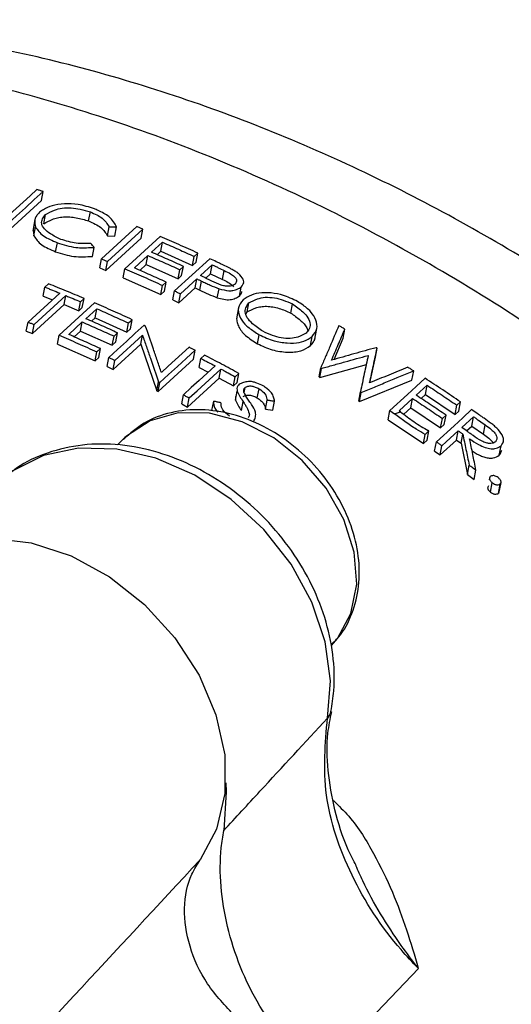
# Model space of a CAD drawing. Header units: inches. Extents: x 0.6 to 16.3, y 0.2 to 11.5.
# Tile 32 of 34: x 14.68 to 14.833, y 10.768 to 11.076. Entities that reach past the tile are written whole.
import ezdxf

# ---------------------------------------------------------------- set-up
doc = ezdxf.new("R2010")
doc.units = ezdxf.units.IN
doc.header["$MEASUREMENT"] = 0

msp = doc.modelspace()

# ---------------------------------------------------------------- linework, layer by layer
at = {"color": 7, "linetype": 'Continuous', "lineweight": 25}
for p, q in [((14.686624, 11.019456), (14.687158, 11.022284)), ((14.675597, 11.009379), (14.686624, 11.019456)), ((14.684599, 11.013547), (14.683921, 11.009958)), ((14.687357, 11.01224), (14.68789, 11.015064)), ((14.701401, 11.013092), (14.701934, 11.015911)), ((14.684101, 11.010713), (14.684288, 11.008435)), ((14.684288, 11.008435), (14.684821, 11.011259)), ((14.71643, 11.011315), (14.705395, 11.001238)), ((14.707237, 11.00845), (14.707769, 11.011267)), ((14.707282, 11.000459), (14.718316, 11.010537)), ((14.709555, 11.008398), (14.710087, 11.011215)), ((14.717785, 11.007722), (14.718316, 11.010537)), ((14.70675, 10.997645), (14.717785, 11.007722)), ((14.707237, 11.00845), (14.709555, 11.008398)), ((14.723698, 11.008269), (14.712667, 10.998189)), ((14.69109, 11.003473), (14.691623, 11.006292)), ((14.702579, 11.002024), (14.703111, 11.004841)), ((14.721054, 11.003324), (14.724448, 11.006425)), ((14.723916, 11.003611), (14.724448, 11.006425)), ((14.704863, 10.998423), (14.705395, 11.001238)), ((14.715681, 10.998413), (14.719923, 11.00229)), ((14.719391, 10.999476), (14.719923, 11.00229)), ((14.722775, 11.002568), (14.723916, 11.003611)), ((14.723916, 11.003611), (14.733832, 10.999197)), ((14.739232, 11.001318), (14.728213, 10.991233)), ((14.733832, 10.999197), (14.734364, 11.002011)), ((14.734364, 11.002011), (14.735494, 11.003046)), ((14.734963, 11.000231), (14.735494, 11.003046)), ((14.704863, 10.998423), (14.70675, 10.997645)), ((14.70675, 10.997645), (14.707282, 11.000459)), ((14.712136, 10.995375), (14.712667, 10.998189)), ((14.717401, 10.997657), (14.719391, 10.999476)), ((14.719391, 10.999476), (14.72931, 10.99506)), ((14.729842, 10.997875), (14.730973, 10.998909)), ((14.730441, 10.996095), (14.730973, 10.998909)), ((14.733832, 10.999197), (14.734963, 11.000231)), ((14.736295, 10.996046), (14.739968, 10.999408)), ((14.739436, 10.996593), (14.739968, 10.999408)), ((14.712136, 10.995375), (14.723941, 10.990148)), ((14.72931, 10.99506), (14.729842, 10.997875)), ((14.72931, 10.99506), (14.730441, 10.996095)), ((14.73008, 10.990357), (14.735165, 10.995012)), ((14.734633, 10.992197), (14.735165, 10.995012)), ((14.73796, 10.995242), (14.739436, 10.996593)), ((14.739436, 10.996593), (14.743234, 10.994782)), ((14.743234, 10.994782), (14.743766, 10.997598)), ((14.687234, 10.989591), (14.687766, 10.992408)), ((14.688897, 10.993442), (14.687766, 10.992408)), ((14.723941, 10.990148), (14.724473, 10.992962)), ((14.724473, 10.992962), (14.725603, 10.993996)), ((14.725071, 10.991182), (14.725603, 10.993996)), ((14.729548, 10.987542), (14.734633, 10.992197)), ((14.734633, 10.992197), (14.736118, 10.991493)), ((14.736118, 10.991493), (14.73665, 10.994308)), ((14.748504, 10.989629), (14.749036, 10.992448)), ((14.749775, 10.993611), (14.749825, 10.993879)), ((14.692358, 10.99056), (14.682465, 10.981512)), ((14.684354, 10.980737), (14.694246, 10.989785)), ((14.687234, 10.989591), (14.690057, 10.988456)), ((14.693714, 10.98697), (14.694246, 10.989785)), ((14.698824, 10.98787), (14.699954, 10.988905)), ((14.699422, 10.98609), (14.699954, 10.988905)), ((14.723941, 10.990148), (14.725071, 10.991182)), ((14.727681, 10.988418), (14.728213, 10.991233)), ((14.729548, 10.987542), (14.73008, 10.990357)), ((14.741579, 10.989111), (14.742111, 10.991928)), ((14.683822, 10.977922), (14.693714, 10.98697)), ((14.703181, 10.987524), (14.692162, 10.97744)), ((14.693714, 10.98697), (14.698292, 10.985056)), ((14.698292, 10.985056), (14.698824, 10.98787)), ((14.698292, 10.985056), (14.699422, 10.98609)), ((14.727681, 10.988418), (14.729548, 10.987542)), ((14.74817, 10.986021), (14.747637, 10.983202)), ((14.750926, 10.984709), (14.751459, 10.987529)), ((14.764538, 10.98434), (14.765072, 10.987165)), ((14.700538, 10.982572), (14.70393, 10.985674)), ((14.702253, 10.981812), (14.703399, 10.98286)), ((14.703399, 10.98286), (14.70393, 10.985674)), ((14.703399, 10.98286), (14.713309, 10.978412)), ((14.750536, 10.984014), (14.750926, 10.984709)), ((14.681933, 10.978697), (14.682465, 10.981512)), ((14.683822, 10.977922), (14.684354, 10.980737)), ((14.695171, 10.977658), (14.699408, 10.981537)), ((14.698876, 10.978723), (14.699408, 10.981537)), ((14.713309, 10.978412), (14.71384, 10.981226)), ((14.71384, 10.981226), (14.714972, 10.98226)), ((14.71444, 10.979445), (14.714972, 10.98226)), ((14.681933, 10.978697), (14.683822, 10.977922)), ((14.69163, 10.974626), (14.692162, 10.97744)), ((14.696884, 10.976899), (14.698876, 10.978723)), ((14.698876, 10.978723), (14.708783, 10.974277)), ((14.708783, 10.974277), (14.709315, 10.977091)), ((14.709315, 10.977091), (14.710446, 10.978125)), ((14.709536, 10.969561), (14.718202, 10.977474)), ((14.709915, 10.97531), (14.710446, 10.978125)), ((14.713309, 10.978412), (14.71444, 10.979445)), ((14.71767, 10.974658), (14.718202, 10.977474)), ((14.75415, 10.97474), (14.754684, 10.977565)), ((14.77063, 10.974152), (14.771166, 10.976986)), ((14.771933, 10.97569), (14.772657, 10.979521)), ((14.780868, 10.976478), (14.781404, 10.979316)), ((14.69163, 10.974626), (14.703406, 10.969368)), ((14.708783, 10.974277), (14.709915, 10.97531)), ((14.709004, 10.966746), (14.71767, 10.974658)), ((14.71767, 10.974658), (14.722647, 10.96002)), ((14.778038, 10.969836), (14.780868, 10.976478)), ((14.703406, 10.969368), (14.703938, 10.972182)), ((14.703938, 10.972182), (14.70507, 10.973216)), ((14.704538, 10.970401), (14.70507, 10.973216)), ((14.707139, 10.967628), (14.707671, 10.970443)), ((14.734092, 10.969885), (14.734625, 10.972705)), ((14.737527, 10.97121), (14.736397, 10.970176)), ((14.789219, 10.962552), (14.790926, 10.970511)), ((14.790926, 10.970511), (14.791464, 10.973359)), ((14.703406, 10.969368), (14.704538, 10.970401)), ((14.707139, 10.967628), (14.709004, 10.966746)), ((14.709004, 10.966746), (14.709536, 10.969561)), ((14.723068, 10.959804), (14.734092, 10.969885)), ((14.735864, 10.967354), (14.736397, 10.970176)), ((14.735864, 10.967354), (14.738714, 10.965857)), ((14.773605, 10.964206), (14.788148, 10.968254)), ((14.742174, 10.964024), (14.742707, 10.966849)), ((14.746627, 10.961609), (14.747161, 10.964438)), ((14.747161, 10.964438), (14.748292, 10.965472)), ((14.747757, 10.962643), (14.748292, 10.965472)), ((14.773347, 10.964358), (14.773883, 10.967199)), ((14.773347, 10.964358), (14.773606, 10.964205)), ((14.773605, 10.964206), (14.774141, 10.967048)), ((14.80236, 10.963374), (14.802901, 10.966236)), ((14.722647, 10.96002), (14.723179, 10.96284)), ((14.723068, 10.959804), (14.723601, 10.962625)), ((14.732286, 10.954975), (14.742174, 10.964024)), ((14.742174, 10.964024), (14.746627, 10.961609)), ((14.746627, 10.961609), (14.747757, 10.962643)), ((14.785978, 10.956696), (14.80236, 10.963374)), ((14.803697, 10.958665), (14.807088, 10.961762)), ((14.806546, 10.958892), (14.807088, 10.961762)), ((14.722647, 10.96002), (14.72307, 10.959803)), ((14.730447, 10.955956), (14.730981, 10.95878)), ((14.747229, 10.958223), (14.747278, 10.957086)), ((14.747278, 10.957086), (14.747813, 10.959917)), ((14.749934, 10.959562), (14.750226, 10.96111)), ((14.754065, 10.957876), (14.7546, 10.960711)), ((14.785723, 10.956856), (14.786262, 10.959711)), ((14.785978, 10.956696), (14.786517, 10.959552)), ((14.805205, 10.957667), (14.806546, 10.958892)), ((14.806546, 10.958892), (14.815841, 10.952657)), ((14.730447, 10.955956), (14.732286, 10.954975)), ((14.732286, 10.954975), (14.73282, 10.957801)), ((14.739907, 10.953933), (14.740442, 10.956762)), ((14.749107, 10.953845), (14.749642, 10.956679)), ((14.756604, 10.954319), (14.757141, 10.957157)), ((14.75892, 10.953988), (14.759457, 10.956827)), ((14.785723, 10.956856), (14.78598, 10.956695)), ((14.798328, 10.953761), (14.802567, 10.957633)), ((14.802025, 10.954763), (14.802567, 10.957633)), ((14.815841, 10.952657), (14.816386, 10.955542)), ((14.816386, 10.955542), (14.817515, 10.956575)), ((14.81697, 10.95369), (14.817515, 10.956575)), ((14.753471, 10.951802), (14.753527, 10.9521)), ((14.756604, 10.954319), (14.75892, 10.953988)), ((14.794884, 10.951016), (14.795426, 10.953884)), ((14.795426, 10.953884), (14.796941, 10.952896)), ((14.796941, 10.952896), (14.798742, 10.95349)), ((14.798742, 10.95349), (14.798328, 10.953761)), ((14.79979, 10.952722), (14.802025, 10.954763)), ((14.802025, 10.954763), (14.811323, 10.948528)), ((14.811868, 10.951412), (14.812997, 10.952445)), ((14.812452, 10.94956), (14.812997, 10.952445)), ((14.815841, 10.952657), (14.81697, 10.95369)), ((14.794884, 10.951016), (14.805957, 10.943623)), ((14.811323, 10.948528), (14.811868, 10.951412)), ((14.811323, 10.948528), (14.812452, 10.94956)), ((14.817947, 10.948571), (14.821618, 10.951926)), ((14.819422, 10.947525), (14.821071, 10.949032)), ((14.821071, 10.949032), (14.821618, 10.951926)), ((14.821071, 10.949032), (14.824695, 10.946468)), ((14.824695, 10.946468), (14.825243, 10.949369)), ((14.805957, 10.943623), (14.806489, 10.946439)), ((14.806489, 10.946439), (14.807382, 10.947312)), ((14.807087, 10.944656), (14.807632, 10.947541)), ((14.807468, 10.947652), (14.807382, 10.947312)), ((14.807382, 10.947312), (14.807632, 10.947541)), ((14.807632, 10.947541), (14.807468, 10.947652)), ((14.816271, 10.944645), (14.816817, 10.947539)), ((14.817681, 10.943652), (14.818229, 10.946549)), ((14.71274, 10.945424), (14.710381, 10.943121)), ((14.805957, 10.943623), (14.807087, 10.944656)), ((14.80945, 10.941213), (14.809996, 10.944104)), ((14.81119, 10.939998), (14.816271, 10.944645)), ((14.81119, 10.939998), (14.811737, 10.942892)), ((14.816271, 10.944645), (14.81769, 10.943646)), ((14.817681, 10.943652), (14.81967, 10.93394)), ((14.82962, 10.939931), (14.83017, 10.942845)), ((14.830891, 10.94402), (14.830966, 10.944418)), ((14.80945, 10.941213), (14.81119, 10.939998)), ((14.81967, 10.93394), (14.82022, 10.93685)), ((14.81967, 10.93394), (14.821792, 10.932387)), ((14.821792, 10.932387), (14.822343, 10.935302)), ((14.826567, 10.93279), (14.826463, 10.932239)), ((14.826899, 10.928354), (14.827452, 10.93128)), ((14.829398, 10.927998), (14.829951, 10.930927)), ((14.829512, 10.927932), (14.830175, 10.931442)), ((14.804368, 10.779635), (14.771922, 10.745614))]:
    msp.add_line(p, q, dxfattribs=at)
at = {"color": 7, "linetype": 'Continuous', "lineweight": 25, "flags": 128}
for points in [[(14.685252, 11.022927), (14.683082, 11.020944), (14.680913, 11.018962), (14.678743, 11.016979), (14.676573, 11.014997)], [(14.676131, 11.012207), (14.678888, 11.014727), (14.681645, 11.017246), (14.684401, 11.019765), (14.687158, 11.022284)], [(14.718707, 10.98052), (14.715948, 10.978), (14.713189, 10.975481), (14.71043, 10.972962), (14.707671, 10.970443)], [(14.732776, 10.973647), (14.730606, 10.971663), (14.728437, 10.96968), (14.726267, 10.967697), (14.724097, 10.965713)], [(14.723601, 10.962625), (14.726357, 10.965145), (14.729113, 10.967665), (14.731869, 10.970185), (14.734625, 10.972705)], [(14.74087, 10.967829), (14.738398, 10.965567), (14.735925, 10.963305), (14.733453, 10.961043), (14.730981, 10.95878)], [(14.73282, 10.957801), (14.735292, 10.960063), (14.737764, 10.962325), (14.740235, 10.964587), (14.742707, 10.966849)], [(14.806449, 10.963949), (14.803694, 10.961433), (14.800938, 10.958916), (14.795426, 10.953884)], [(14.821006, 10.954171), (14.818254, 10.951654), (14.815501, 10.949137), (14.809996, 10.944104)], [(14.811737, 10.942892), (14.813007, 10.944054), (14.814277, 10.945215), (14.816817, 10.947539)], [(14.77598, 10.85781), (14.776912, 10.86942), (14.775261, 10.881658), (14.771102, 10.893981), (14.764618, 10.905846), (14.756096, 10.916725), (14.745915, 10.926138), (14.734523, 10.933667), (14.722427, 10.93898), (14.710161, 10.94184), (14.698269, 10.942122), (14.687278, 10.939813), (14.677673, 10.935015), (14.674404, 10.932518)], [(14.64195, 10.903946), (14.649187, 10.908943), (14.659559, 10.912799), (14.671162, 10.914021), (14.683461, 10.912552), (14.69589, 10.908461), (14.707875, 10.901935), (14.718864, 10.893275), (14.72835, 10.882882), (14.735896, 10.871233), (14.741154, 10.858866), (14.743882, 10.846351), (14.743954, 10.834265), (14.741367, 10.823165), (14.736239, 10.813562)], [(14.744205, 10.837583), (14.744385, 10.834803), (14.743573, 10.822675)]]:
    msp.add_lwpolyline(points, dxfattribs=at)
at = {"color": 8, "linetype": 'Continuous', "lineweight": 25, "flags": 128}
for points in [[(14.777218, 10.880514), (14.779093, 10.882684), (14.783311, 10.890477), (14.785103, 10.899665), (14.784356, 10.909672), (14.781117, 10.919867), (14.77559, 10.929611), (14.768121, 10.938292), (14.759181, 10.945363), (14.74933, 10.950381), (14.739188, 10.953031), (14.729392, 10.953145), (14.720558, 10.950717), (14.71324, 10.945899), (14.71274, 10.945424)], [(14.777075, 10.859912), (14.776762, 10.858966), (14.77598, 10.85781)]]:
    msp.add_lwpolyline(points, dxfattribs=at)
at = {"color": 7, "linetype": 'Continuous', "lineweight": 25}
for points, knots in [([(15.104476, 10.492572), (15.104915, 10.494932), (15.10711, 10.506736), (15.109372, 10.528537), (15.110455, 10.558102), (15.109154, 10.588236), (15.105591, 10.618761), (15.099745, 10.649513), (15.091659, 10.680314), (15.081378, 10.710987), (15.068966, 10.741358), (15.0545, 10.77126), (15.038067, 10.80053), (15.019763, 10.829011), (14.999691, 10.856558), (14.97796, 10.883029), (14.954685, 10.908291), (14.929985, 10.932214), (14.903986, 10.954675), (14.876816, 10.975556), (14.84861, 10.994745), (14.819505, 11.012136), (14.789644, 11.027628), (14.759175, 11.041126), (14.728252, 11.052543), (14.697038, 11.061798), (14.665702, 11.06882), (14.63442, 11.07355), (14.603378, 11.075944), (14.572763, 11.075975), (14.542769, 11.073637), (14.513586, 11.068944), (14.485396, 11.061937), (14.458379, 11.052668), (14.432668, 11.041243), (14.408492, 11.027654), (14.388354, 11.014181), (14.377012, 11.004466), (14.37259, 11.000679)], [0, 0, 0, 0, 0.0070024, 0.0350253, 0.0631749, 0.0915157, 0.1200236, 0.1486694, 0.1774221, 0.2062523, 0.2351344, 0.264048, 0.292977, 0.3219105, 0.3508444, 0.3797783, 0.4087139, 0.437655, 0.4666061, 0.4955707, 0.5245531, 0.553557, 0.5825843, 0.6116342, 0.6407021, 0.6697748, 0.6988354, 0.7278603, 0.7568199, 0.7856793, 0.8144011, 0.8429492, 0.8712931, 0.899413, 0.9273028, 0.9549718, 0.9824452, 1, 1, 1, 1]), ([(14.687158, 11.022284), (14.686999, 11.022338), (14.686681, 11.022445), (14.686046, 11.02266), (14.68557, 11.02282), (14.685252, 11.022927)], [0, 0, 0, 0, 0.2500202, 0.5000404, 1, 1, 1, 1]), ([(14.703183, 11.016901), (14.701512, 11.017429), (14.698507, 11.018379), (14.693796, 11.018522), (14.6899, 11.018009), (14.687581, 11.016844), (14.686464, 11.016079), (14.686062, 11.015803)], [0, 0, 0, 0, 0.26894363, 0.4835566, 0.69801521, 0.89128051, 1, 1, 1, 1]), ([(14.68789, 11.015064), (14.688788, 11.015571), (14.690283, 11.016416), (14.693082, 11.017186), (14.695921, 11.017253), (14.698956, 11.016814), (14.700879, 11.016231), (14.701934, 11.015911)], [0, 0, 0, 0, 0.2652381, 0.4416864, 0.6189888, 0.7909976, 1, 1, 1, 1]), ([(14.710087, 11.011215), (14.709822, 11.011768), (14.70929, 11.012881), (14.707614, 11.014765), (14.705173, 11.015989), (14.703562, 11.016727), (14.703183, 11.016901)], [0, 0, 0, 0, 0.2537041, 0.5099025, 0.8846007, 1, 1, 1, 1]), ([(14.686062, 11.015803), (14.685741, 11.015463), (14.684943, 11.01462), (14.684369, 11.013073), (14.684671, 11.011863), (14.684821, 11.011259)], [0, 0, 0, 0, 0.2530945, 0.62738, 1, 1, 1, 1]), ([(14.69274, 11.007331), (14.691601, 11.007891), (14.689608, 11.00887), (14.687399, 11.010567), (14.686542, 11.012236), (14.686871, 11.013769), (14.687552, 11.014634), (14.68789, 11.015064)], [0, 0, 0, 0, 0.2602282, 0.4552317, 0.651554, 0.8267738, 1, 1, 1, 1]), ([(14.687357, 11.01224), (14.688208, 11.012716), (14.689485, 11.013431), (14.691611, 11.014134), (14.693487, 11.014398), (14.695501, 11.014383), (14.698222, 11.014048), (14.700129, 11.013475), (14.701401, 11.013092)], [0, 0, 0, 0, 0.2501965, 0.374954, 0.4998779, 0.6244726, 0.7493341, 1, 1, 1, 1]), ([(14.701934, 11.015911), (14.703278, 11.015321), (14.705348, 11.014412), (14.706914, 11.012668), (14.70748, 11.01174), (14.707769, 11.011267)], [0, 0, 0, 0, 0.4759855, 0.7331932, 1, 1, 1, 1]), ([(14.684821, 11.011259), (14.685129, 11.010776), (14.685746, 11.009805), (14.687695, 11.007961), (14.690064, 11.006955), (14.691623, 11.006292)], [0, 0, 0, 0, 0.2533587, 0.5088571, 1, 1, 1, 1]), ([(14.701401, 11.013092), (14.702798, 11.012465), (14.705612, 11.011202), (14.706692, 11.009372), (14.707237, 11.00845)], [0, 0, 0, 0, 0.4962765, 1, 1, 1, 1]), ([(14.707769, 11.011267), (14.707962, 11.011263), (14.708349, 11.011255), (14.709121, 11.011237), (14.709701, 11.011224), (14.710087, 11.011215)], [0, 0, 0, 0, 0.2500107, 0.5000214, 1, 1, 1, 1]), ([(14.718316, 11.010537), (14.718159, 11.010602), (14.717845, 11.010732), (14.717216, 11.010992), (14.716744, 11.011186), (14.71643, 11.011315)], [0, 0, 0, 0, 0.2500021, 0.5000042, 1, 1, 1, 1]), ([(14.684288, 11.008435), (14.684956, 11.007457), (14.686288, 11.005506), (14.689492, 11.004149), (14.69109, 11.003473)], [0, 0, 0, 0, 0.5012344, 1, 1, 1, 1]), ([(14.702113, 11.006098), (14.700584, 11.006022), (14.698261, 11.005906), (14.695067, 11.006629), (14.693524, 11.007095), (14.69274, 11.007331)], [0, 0, 0, 0, 0.4860693, 0.7388453, 1, 1, 1, 1]), ([(14.735494, 11.003046), (14.734513, 11.003492), (14.732551, 11.004384), (14.728621, 11.006139), (14.725667, 11.007417), (14.723698, 11.008269)], [0, 0, 0, 0, 0.2500289, 0.5000578, 1, 1, 1, 1]), ([(14.691623, 11.006292), (14.692546, 11.005989), (14.694402, 11.00538), (14.697927, 11.004643), (14.700849, 11.004728), (14.702696, 11.00482), (14.703111, 11.004841)], [0, 0, 0, 0, 0.2536417, 0.5097028, 0.8897141, 1, 1, 1, 1]), ([(14.703111, 11.004841), (14.703028, 11.004946), (14.702862, 11.005156), (14.702529, 11.005575), (14.70228, 11.005889), (14.702113, 11.006098)], [0, 0, 0, 0, 0.2500139, 0.5000279, 1, 1, 1, 1]), ([(14.724448, 11.006425), (14.725275, 11.006065), (14.726931, 11.005345), (14.730239, 11.003883), (14.732714, 11.00276), (14.734364, 11.002011)], [0, 0, 0, 0, 0.25002047, 0.50004093, 1, 1, 1, 1]), ([(14.69109, 11.003473), (14.692985, 11.002876), (14.696774, 11.001682), (14.700644, 11.00191), (14.702579, 11.002024)], [0, 0, 0, 0, 0.50019, 1, 1, 1, 1]), ([(14.705395, 11.001238), (14.705552, 11.001173), (14.705867, 11.001044), (14.706496, 11.000785), (14.706967, 11.00059), (14.707282, 11.000459)], [0, 0, 0, 0, 0.2500021, 0.5000042, 1, 1, 1, 1]), ([(14.719923, 11.00229), (14.720751, 11.00193), (14.722407, 11.001209), (14.725716, 10.999747), (14.728192, 10.998624), (14.729842, 10.997875)], [0, 0, 0, 0, 0.25002044, 0.50004088, 1, 1, 1, 1]), ([(14.730973, 10.998909), (14.730147, 10.999285), (14.728497, 11.000036), (14.725193, 11.001517), (14.722709, 11.002601), (14.721054, 11.003324)], [0, 0, 0, 0, 0.2500204, 0.5000409, 1, 1, 1, 1]), ([(14.743308, 10.999394), (14.742969, 10.999555), (14.74229, 10.999879), (14.740932, 11.000522), (14.739912, 11.001), (14.739232, 11.001318)], [0, 0, 0, 0, 0.2500052, 0.5000105, 1, 1, 1, 1]), ([(14.712667, 10.998189), (14.713653, 10.997765), (14.715625, 10.996915), (14.719563, 10.995186), (14.722509, 10.993852), (14.724473, 10.992962)], [0, 0, 0, 0, 0.2500288, 0.5000576, 1, 1, 1, 1]), ([(14.725603, 10.993996), (14.724778, 10.994372), (14.723127, 10.995124), (14.719821, 10.996606), (14.717337, 10.99769), (14.715681, 10.998413)], [0, 0, 0, 0, 0.2500204, 0.5000408, 1, 1, 1, 1]), ([(14.739968, 10.999408), (14.740285, 10.999258), (14.740918, 10.998959), (14.742185, 10.998357), (14.743134, 10.997902), (14.743766, 10.997598)], [0, 0, 0, 0, 0.2500053, 0.5000106, 1, 1, 1, 1]), ([(14.747867, 10.996959), (14.747505, 10.997177), (14.746782, 10.997613), (14.74529, 10.998451), (14.744101, 10.999017), (14.743308, 10.999394)], [0, 0, 0, 0, 0.2502172, 0.5005185, 1, 1, 1, 1]), ([(14.735165, 10.995012), (14.735289, 10.994953), (14.735536, 10.994837), (14.736032, 10.994602), (14.736403, 10.994426), (14.73665, 10.994308)], [0, 0, 0, 0, 0.2500024, 0.5000047, 1, 1, 1, 1]), ([(14.739906, 10.994293), (14.739605, 10.99444), (14.739004, 10.994734), (14.7378, 10.99532), (14.736897, 10.995756), (14.736295, 10.996046)], [0, 0, 0, 0, 0.250005, 0.5000099, 1, 1, 1, 1]), ([(14.743766, 10.997598), (14.744448, 10.997278), (14.745598, 10.996739), (14.746884, 10.995826), (14.747494, 10.995029), (14.747694, 10.994247), (14.747423, 10.993736), (14.747221, 10.993432), (14.747177, 10.993366)], [0, 0, 0, 0, 0.2839, 0.4785844, 0.6372927, 0.7695141, 0.9500839, 1, 1, 1, 1]), ([(14.749036, 10.992448), (14.74944, 10.992956), (14.750026, 10.993694), (14.749607, 10.995239), (14.748644, 10.996197), (14.747975, 10.996853), (14.747867, 10.996959)], [0, 0, 0, 0, 0.39372408, 0.57120908, 0.93061982, 1, 1, 1, 1]), ([(14.687766, 10.992408), (14.688149, 10.992256), (14.688915, 10.991951), (14.690445, 10.991337), (14.691593, 10.990871), (14.692358, 10.99056)], [0, 0, 0, 0, 0.2500068, 0.5000137, 1, 1, 1, 1]), ([(14.699954, 10.988905), (14.699034, 10.989292), (14.697194, 10.990068), (14.69351, 10.991592), (14.690742, 10.992702), (14.688897, 10.993442)], [0, 0, 0, 0, 0.2500265, 0.500053, 1, 1, 1, 1]), ([(14.73665, 10.994308), (14.737092, 10.994097), (14.737976, 10.993675), (14.739776, 10.992859), (14.741178, 10.9923), (14.742111, 10.991928)], [0, 0, 0, 0, 0.2501693, 0.5004031, 1, 1, 1, 1]), ([(14.747177, 10.993366), (14.746856, 10.993169), (14.746318, 10.992838), (14.745205, 10.992657), (14.744052, 10.992734), (14.742177, 10.993174), (14.740849, 10.993828), (14.739906, 10.994293)], [0, 0, 0, 0, 0.1947836, 0.3270237, 0.4584638, 0.6157187, 1, 1, 1, 1]), ([(14.742111, 10.991928), (14.743158, 10.991651), (14.744661, 10.991252), (14.746707, 10.991345), (14.747917, 10.99183), (14.748681, 10.992252), (14.749036, 10.992448)], [0, 0, 0, 0, 0.3807163, 0.5465364, 0.7894481, 1, 1, 1, 1]), ([(14.743234, 10.994782), (14.743824, 10.994502), (14.745005, 10.993942), (14.746239, 10.993148), (14.746591, 10.992639), (14.746662, 10.992537)], [0, 0, 0, 0, 0.4437536, 0.8880147, 1, 1, 1, 1]), ([(14.694246, 10.989785), (14.694627, 10.989627), (14.695391, 10.989311), (14.696917, 10.988675), (14.698061, 10.988192), (14.698824, 10.98787)], [0, 0, 0, 0, 0.25000513, 0.50001026, 1, 1, 1, 1]), ([(14.728213, 10.991233), (14.728369, 10.99116), (14.72868, 10.991015), (14.729302, 10.990723), (14.729769, 10.990504), (14.73008, 10.990357)], [0, 0, 0, 0, 0.2500021, 0.5000043, 1, 1, 1, 1]), ([(14.736118, 10.991493), (14.737004, 10.991071), (14.738774, 10.990228), (14.740644, 10.989484), (14.741579, 10.989111)], [0, 0, 0, 0, 0.4999656, 1, 1, 1, 1]), ([(14.741579, 10.989111), (14.74225, 10.988941), (14.743257, 10.988686), (14.744615, 10.98848), (14.745928, 10.988487), (14.747238, 10.988925), (14.748081, 10.989394), (14.748504, 10.989629)], [0, 0, 0, 0, 0.2481538, 0.3726794, 0.49801, 0.7481125, 1, 1, 1, 1]), ([(14.748504, 10.989629), (14.748755, 10.989947), (14.749107, 10.990393), (14.749239, 10.990912), (14.749277, 10.991062)], [0, 0, 0, 0, 0.7114074, 1, 1, 1, 1]), ([(14.766113, 10.988247), (14.764547, 10.988952), (14.761725, 10.990221), (14.757309, 10.99078), (14.753581, 10.990565), (14.751211, 10.989525), (14.750036, 10.988751), (14.749606, 10.988468)], [0, 0, 0, 0, 0.2606469, 0.4697036, 0.678055, 0.8822396, 1, 1, 1, 1]), ([(14.751459, 10.987529), (14.752302, 10.987975), (14.753764, 10.988749), (14.75649, 10.989367), (14.759367, 10.989174), (14.762306, 10.988384), (14.764118, 10.987586), (14.765072, 10.987165)], [0, 0, 0, 0, 0.2535969, 0.4402037, 0.6279599, 0.8041408, 1, 1, 1, 1]), ([(14.714972, 10.98226), (14.713991, 10.982709), (14.71203, 10.983609), (14.708102, 10.985377), (14.705149, 10.986665), (14.703181, 10.987524)], [0, 0, 0, 0, 0.25002872, 0.50005745, 1, 1, 1, 1]), ([(14.749606, 10.988468), (14.748969, 10.987674), (14.747798, 10.986214), (14.74837, 10.983443), (14.749935, 10.980844), (14.752485, 10.978938), (14.75412, 10.977917), (14.754684, 10.977565)], [0, 0, 0, 0, 0.2569565, 0.4726855, 0.6875103, 0.892421, 1, 1, 1, 1]), ([(14.755741, 10.978638), (14.754635, 10.979406), (14.752744, 10.980718), (14.750769, 10.98284), (14.750094, 10.984731), (14.750524, 10.986293), (14.75116, 10.987135), (14.751459, 10.987529)], [0, 0, 0, 0, 0.2740249, 0.4682526, 0.6635538, 0.8421493, 1, 1, 1, 1]), ([(14.750926, 10.984709), (14.751767, 10.98515), (14.753029, 10.985812), (14.755116, 10.986377), (14.756944, 10.98649), (14.758898, 10.986288), (14.76151, 10.985669), (14.76333, 10.98487), (14.764539, 10.98434)], [0, 0, 0, 0, 0.2517712, 0.3776216, 0.5034232, 0.6288303, 0.7534897, 1, 1, 1, 1]), ([(14.765072, 10.987165), (14.766189, 10.986382), (14.768098, 10.985042), (14.770074, 10.982828), (14.770736, 10.980857), (14.770283, 10.979258), (14.769643, 10.978409), (14.769345, 10.978013)], [0, 0, 0, 0, 0.2748428, 0.4698821, 0.66602, 0.8445651, 1, 1, 1, 1]), ([(14.771166, 10.976986), (14.771819, 10.977792), (14.773012, 10.979262), (14.772505, 10.982123), (14.770989, 10.984798), (14.768434, 10.986804), (14.766732, 10.987863), (14.766113, 10.988247)], [0, 0, 0, 0, 0.2567784, 0.4685519, 0.6794096, 0.8834568, 1, 1, 1, 1]), ([(14.70393, 10.985674), (14.704758, 10.985311), (14.706413, 10.984585), (14.709718, 10.983112), (14.712191, 10.98198), (14.71384, 10.981226)], [0, 0, 0, 0, 0.2500204, 0.5000407, 1, 1, 1, 1]), ([(14.747641, 10.983202), (14.747616, 10.982736), (14.747565, 10.981797), (14.7481, 10.980275), (14.748981, 10.97876), (14.750839, 10.976795), (14.752817, 10.975567), (14.75415, 10.974739)], [0, 0, 0, 0, 0.1647872, 0.3320359, 0.5045015, 0.665883, 1, 1, 1, 1]), ([(14.764538, 10.98434), (14.765554, 10.983624), (14.767077, 10.98255), (14.768722, 10.980952), (14.769557, 10.979794), (14.769764, 10.97907), (14.76985, 10.978767)], [0, 0, 0, 0, 0.4240695, 0.6358713, 0.8477172, 1, 1, 1, 1]), ([(14.682465, 10.981512), (14.682622, 10.981448), (14.682937, 10.981319), (14.683567, 10.981061), (14.684039, 10.980866), (14.684354, 10.980737)], [0, 0, 0, 0, 0.2500023, 0.5000046, 1, 1, 1, 1]), ([(14.699408, 10.981537), (14.700235, 10.981175), (14.701889, 10.980449), (14.705194, 10.978976), (14.707666, 10.977845), (14.709315, 10.977091)], [0, 0, 0, 0, 0.2500203, 0.5000406, 1, 1, 1, 1]), ([(14.710446, 10.978125), (14.709622, 10.978503), (14.707974, 10.97926), (14.704673, 10.980751), (14.702192, 10.981843), (14.700538, 10.982572)], [0, 0, 0, 0, 0.2500203, 0.5000407, 1, 1, 1, 1]), ([(14.719099, 10.980335), (14.719066, 10.980351), (14.719001, 10.980381), (14.71887, 10.980443), (14.718773, 10.980489), (14.718707, 10.98052)], [0, 0, 0, 0, 0.2500015, 0.500003, 1, 1, 1, 1]), ([(14.724097, 10.965713), (14.723684, 10.966947), (14.722858, 10.969414), (14.721195, 10.974306), (14.719937, 10.977924), (14.719099, 10.980335)], [0, 0, 0, 0, 0.2500052, 0.5000104, 1, 1, 1, 1]), ([(14.779528, 10.980396), (14.778589, 10.9782), (14.77718, 10.974907), (14.775297, 10.970505), (14.774354, 10.968301), (14.773883, 10.967199)], [0, 0, 0, 0, 0.4999993, 0.7499996, 1, 1, 1, 1]), ([(14.781404, 10.979316), (14.781248, 10.979406), (14.780935, 10.979587), (14.78031, 10.979947), (14.779841, 10.980216), (14.779528, 10.980396)], [0, 0, 0, 0, 0.2500312, 0.5000623, 1, 1, 1, 1]), ([(14.692162, 10.97744), (14.693145, 10.977012), (14.695112, 10.976158), (14.69904, 10.974419), (14.701979, 10.973077), (14.703938, 10.972182)], [0, 0, 0, 0, 0.2500285, 0.500057, 1, 1, 1, 1]), ([(14.70507, 10.973216), (14.704246, 10.973594), (14.7026, 10.974349), (14.699302, 10.97584), (14.696824, 10.976931), (14.695171, 10.977658)], [0, 0, 0, 0, 0.2500203, 0.5000405, 1, 1, 1, 1]), ([(14.718202, 10.977474), (14.71862, 10.976269), (14.719456, 10.97386), (14.72112, 10.969), (14.722356, 10.965304), (14.723179, 10.96284)], [0, 0, 0, 0, 0.25000532, 0.50001064, 1, 1, 1, 1]), ([(14.754684, 10.977565), (14.756199, 10.976857), (14.759, 10.975547), (14.763431, 10.974875), (14.767266, 10.974934), (14.769621, 10.97596), (14.770766, 10.97672), (14.771166, 10.976986)], [0, 0, 0, 0, 0.25358, 0.4687707, 0.6829584, 0.8891792, 1, 1, 1, 1]), ([(14.769345, 10.978013), (14.768529, 10.977586), (14.7671, 10.976839), (14.764447, 10.976249), (14.761616, 10.976485), (14.758627, 10.977325), (14.756766, 10.978172), (14.755741, 10.978638)], [0, 0, 0, 0, 0.2461087, 0.4310843, 0.6173688, 0.7891358, 1, 1, 1, 1]), ([(14.77063, 10.974152), (14.771366, 10.974901), (14.772116, 10.975664), (14.772111, 10.976671), (14.772111, 10.976689)], [0, 0, 0, 0, 0.9813551, 1, 1, 1, 1]), ([(14.777272, 10.969621), (14.777616, 10.970431), (14.778305, 10.972049), (14.779682, 10.975283), (14.780715, 10.977703), (14.781404, 10.979316)], [0, 0, 0, 0, 0.2500125, 0.500025, 1, 1, 1, 1]), ([(14.734625, 10.972705), (14.734471, 10.972784), (14.734163, 10.972941), (14.733547, 10.973256), (14.733084, 10.97349), (14.732776, 10.973647)], [0, 0, 0, 0, 0.2500087, 0.5000174, 1, 1, 1, 1]), ([(14.75415, 10.97474), (14.755638, 10.974038), (14.757872, 10.972984), (14.761098, 10.972315), (14.763472, 10.972079), (14.765712, 10.972111), (14.768364, 10.972637), (14.769718, 10.973542), (14.77063, 10.974152)], [0, 0, 0, 0, 0.2495578, 0.3747078, 0.4998581, 0.6292095, 0.7501226, 1, 1, 1, 1]), ([(14.791203, 10.973517), (14.790043, 10.973195), (14.787723, 10.972552), (14.78308, 10.971257), (14.779595, 10.970276), (14.777272, 10.969621)], [0, 0, 0, 0, 0.2500102, 0.5000204, 1, 1, 1, 1]), ([(14.791464, 10.973359), (14.791442, 10.973372), (14.791398, 10.973398), (14.791311, 10.973451), (14.791246, 10.973491), (14.791203, 10.973517)], [0, 0, 0, 0, 0.250044, 0.500088, 1, 1, 1, 1]), ([(14.707671, 10.970443), (14.707826, 10.97037), (14.708137, 10.970224), (14.708759, 10.96993), (14.709225, 10.969709), (14.709536, 10.969561)], [0, 0, 0, 0, 0.2500025, 0.500005, 1, 1, 1, 1]), ([(14.748292, 10.965472), (14.747397, 10.965959), (14.745608, 10.966934), (14.742023, 10.968858), (14.739326, 10.970269), (14.737527, 10.97121)], [0, 0, 0, 0, 0.25003939, 0.50007878, 1, 1, 1, 1]), ([(14.774141, 10.967048), (14.775355, 10.967389), (14.777781, 10.968071), (14.78263, 10.969427), (14.786264, 10.970432), (14.788686, 10.971102)], [0, 0, 0, 0, 0.2500103, 0.5000206, 1, 1, 1, 1]), ([(14.788686, 10.971102), (14.788486, 10.970156), (14.788085, 10.968262), (14.787279, 10.964468), (14.786669, 10.961614), (14.786262, 10.959711)], [0, 0, 0, 0, 0.2500023, 0.5000045, 1, 1, 1, 1]), ([(14.789139, 10.962519), (14.789334, 10.963425), (14.789724, 10.965236), (14.790501, 10.968853), (14.791079, 10.971556), (14.791464, 10.973359)], [0, 0, 0, 0, 0.2500022, 0.5000044, 1, 1, 1, 1]), ([(14.736397, 10.970176), (14.73677, 10.969982), (14.737516, 10.969594), (14.739008, 10.968813), (14.740125, 10.968223), (14.74087, 10.967829)], [0, 0, 0, 0, 0.25001632, 0.50003263, 1, 1, 1, 1]), ([(14.801083, 10.967394), (14.800088, 10.966989), (14.798099, 10.966178), (14.794119, 10.964554), (14.791131, 10.963333), (14.789139, 10.962519)], [0, 0, 0, 0, 0.2500224, 0.5000447, 1, 1, 1, 1]), ([(14.802901, 10.966236), (14.802749, 10.966333), (14.802447, 10.966527), (14.801841, 10.966913), (14.801386, 10.967202), (14.801083, 10.967394)], [0, 0, 0, 0, 0.2500635, 0.500127, 1, 1, 1, 1]), ([(14.742707, 10.966849), (14.743079, 10.96665), (14.743822, 10.966251), (14.745308, 10.965449), (14.74642, 10.964842), (14.747161, 10.964438)], [0, 0, 0, 0, 0.2500214, 0.5000429, 1, 1, 1, 1]), ([(14.773883, 10.967199), (14.773905, 10.967187), (14.773948, 10.967161), (14.774034, 10.967111), (14.774098, 10.967073), (14.774141, 10.967048)], [0, 0, 0, 0, 0.2500348, 0.5000696, 1, 1, 1, 1]), ([(14.786517, 10.959552), (14.787885, 10.960111), (14.790619, 10.961228), (14.796082, 10.963459), (14.800174, 10.965126), (14.802901, 10.966236)], [0, 0, 0, 0, 0.2500279, 0.5000559, 1, 1, 1, 1]), ([(14.723179, 10.96284), (14.723215, 10.962822), (14.723285, 10.962786), (14.723425, 10.962715), (14.72353, 10.962661), (14.723601, 10.962625)], [0, 0, 0, 0, 0.2500083, 0.5000166, 1, 1, 1, 1]), ([(14.748354, 10.962083), (14.748223, 10.961932), (14.747881, 10.961537), (14.74766, 10.9608), (14.747765, 10.960194), (14.747813, 10.959917)], [0, 0, 0, 0, 0.2527348, 0.6588125, 1, 1, 1, 1]), ([(14.755934, 10.961629), (14.75528, 10.961921), (14.754175, 10.962414), (14.752587, 10.962903), (14.751095, 10.962983), (14.749722, 10.962642), (14.748817, 10.962273), (14.748354, 10.962083)], [0, 0, 0, 0, 0.2421743, 0.4084734, 0.548793, 0.7687715, 1, 1, 1, 1]), ([(14.750226, 10.96111), (14.750499, 10.961232), (14.750951, 10.961434), (14.751693, 10.961586), (14.752524, 10.961515), (14.753503, 10.961191), (14.754216, 10.960879), (14.7546, 10.960711)], [0, 0, 0, 0, 0.2450234, 0.405625, 0.5409728, 0.7521328, 1, 1, 1, 1]), ([(14.759457, 10.956827), (14.759379, 10.957244), (14.759224, 10.958083), (14.758464, 10.95958), (14.75709, 10.960733), (14.756172, 10.961444), (14.755934, 10.961629)], [0, 0, 0, 0, 0.2551919, 0.5128667, 0.873632, 1, 1, 1, 1]), ([(14.817515, 10.956575), (14.816597, 10.957199), (14.814761, 10.958448), (14.811078, 10.960918), (14.8083, 10.962737), (14.806449, 10.963949)], [0, 0, 0, 0, 0.2501114, 0.5002228, 1, 1, 1, 1]), ([(14.807088, 10.961762), (14.807867, 10.961251), (14.809423, 10.960227), (14.812526, 10.958162), (14.814842, 10.95659), (14.816386, 10.955542)], [0, 0, 0, 0, 0.2501047, 0.5002094, 1, 1, 1, 1]), ([(14.730981, 10.95878), (14.731134, 10.958699), (14.731441, 10.958536), (14.732054, 10.95821), (14.732513, 10.957964), (14.73282, 10.957801)], [0, 0, 0, 0, 0.2500151, 0.5000303, 1, 1, 1, 1]), ([(14.747813, 10.959917), (14.747933, 10.959648), (14.748174, 10.959109), (14.748732, 10.958027), (14.749278, 10.957218), (14.749642, 10.956679)], [0, 0, 0, 0, 0.2502782, 0.5006624, 1, 1, 1, 1]), ([(14.749691, 10.958278), (14.749971, 10.958404), (14.750398, 10.958595), (14.751079, 10.958735), (14.751869, 10.958719), (14.752905, 10.958386), (14.753677, 10.958047), (14.754065, 10.957876)], [0, 0, 0, 0, 0.2507773, 0.3837555, 0.5003284, 0.7492742, 1, 1, 1, 1]), ([(14.750141, 10.959057), (14.750053, 10.959249), (14.74985, 10.959688), (14.749778, 10.960427), (14.750065, 10.960865), (14.750226, 10.96111)], [0, 0, 0, 0, 0.2538509, 0.5821632, 1, 1, 1, 1]), ([(14.75177, 10.956511), (14.751628, 10.956724), (14.751343, 10.957149), (14.750787, 10.957997), (14.750399, 10.958633), (14.750141, 10.959057)], [0, 0, 0, 0, 0.2500483, 0.5001036, 1, 1, 1, 1]), ([(14.7546, 10.960711), (14.755306, 10.960182), (14.756657, 10.959168), (14.756989, 10.957885), (14.75712, 10.957256), (14.757141, 10.957157)], [0, 0, 0, 0, 0.4792139, 0.9176984, 1, 1, 1, 1]), ([(14.786262, 10.959711), (14.786283, 10.959697), (14.786326, 10.959671), (14.786411, 10.959618), (14.786475, 10.959578), (14.786517, 10.959552)], [0, 0, 0, 0, 0.25005365, 0.5001073, 1, 1, 1, 1]), ([(14.812997, 10.952445), (14.812225, 10.95297), (14.810681, 10.954021), (14.807585, 10.956103), (14.805252, 10.95764), (14.803697, 10.958665)], [0, 0, 0, 0, 0.2501045, 0.500209, 1, 1, 1, 1]), ([(14.740442, 10.956762), (14.740424, 10.956055), (14.740397, 10.954933), (14.74134, 10.953768), (14.741688, 10.953338)], [0, 0, 0, 0, 0.63071252, 1, 1, 1, 1]), ([(14.742721, 10.956323), (14.742531, 10.956359), (14.742151, 10.956433), (14.741392, 10.95658), (14.740822, 10.956689), (14.740442, 10.956762)], [0, 0, 0, 0, 0.2500294, 0.5000588, 1, 1, 1, 1]), ([(14.745344, 10.952143), (14.744551, 10.952769), (14.74305, 10.953954), (14.742792, 10.955439), (14.742733, 10.956169), (14.742721, 10.956323)], [0, 0, 0, 0, 0.4693107, 0.8883378, 1, 1, 1, 1]), ([(14.747278, 10.957086), (14.747522, 10.956546), (14.74801, 10.955466), (14.748741, 10.954385), (14.749107, 10.953845)], [0, 0, 0, 0, 0.4999427, 1, 1, 1, 1]), ([(14.749642, 10.956679), (14.749845, 10.956372), (14.750252, 10.95576), (14.75096, 10.954527), (14.751305, 10.953603), (14.751535, 10.952989)], [0, 0, 0, 0, 0.2503842, 0.5009198, 1, 1, 1, 1]), ([(14.752973, 10.950517), (14.753171, 10.95096), (14.75357, 10.95185), (14.753636, 10.953626), (14.752638, 10.955243), (14.751937, 10.956267), (14.75177, 10.956511)], [0, 0, 0, 0, 0.2538075, 0.5102069, 0.8830258, 1, 1, 1, 1]), ([(14.754065, 10.957876), (14.754427, 10.957611), (14.755151, 10.95708), (14.756318, 10.955868), (14.75649, 10.954938), (14.756604, 10.954319)], [0, 0, 0, 0, 0.2503518, 0.5006881, 1, 1, 1, 1]), ([(14.757141, 10.957157), (14.757334, 10.95713), (14.75772, 10.957075), (14.758492, 10.956965), (14.759071, 10.956882), (14.759457, 10.956827)], [0, 0, 0, 0, 0.2500364, 0.5000728, 1, 1, 1, 1]), ([(14.802567, 10.957633), (14.803345, 10.957121), (14.804902, 10.956098), (14.808007, 10.954032), (14.810323, 10.95246), (14.811868, 10.951412)], [0, 0, 0, 0, 0.2501045, 0.5002089, 1, 1, 1, 1]), ([(14.777041, 10.880762), (14.77786, 10.881499), (14.78079, 10.884132), (14.783891, 10.89041), (14.786078, 10.898982), (14.785955, 10.908358), (14.783662, 10.917979), (14.779246, 10.92739), (14.772937, 10.936053), (14.765071, 10.943478), (14.756059, 10.949246), (14.746366, 10.95301), (14.736491, 10.954526), (14.727056, 10.953592), (14.718606, 10.950481), (14.714324, 10.946686), (14.712262, 10.944858)], [0, 0, 0, 0, 0.0281054, 0.1004421, 0.1727829, 0.2461528, 0.3207662, 0.3962374, 0.4721337, 0.5482397, 0.624577, 0.701187, 0.7779823, 0.8544953, 0.9299236, 1, 1, 1, 1]), ([(14.751535, 10.952989), (14.751557, 10.952856), (14.751617, 10.952491), (14.7515, 10.952004), (14.751271, 10.951705), (14.751177, 10.951582)], [0, 0, 0, 0, 0.2524383, 0.6922809, 1, 1, 1, 1]), ([(14.806489, 10.946439), (14.805559, 10.946969), (14.803407, 10.948195), (14.800199, 10.950333), (14.798005, 10.952059), (14.796941, 10.952896)], [0, 0, 0, 0, 0.28188317, 0.65171471, 1, 1, 1, 1]), ([(14.798742, 10.95349), (14.800122, 10.952442), (14.802242, 10.950831), (14.80519, 10.948949), (14.806725, 10.948075), (14.807468, 10.947652)], [0, 0, 0, 0, 0.4898955, 0.7527293, 1, 1, 1, 1]), ([(14.824883, 10.951456), (14.824561, 10.951684), (14.823916, 10.952139), (14.822624, 10.953045), (14.821653, 10.953721), (14.821006, 10.954171)], [0, 0, 0, 0, 0.2501112, 0.5002223, 1, 1, 1, 1]), ([(14.821618, 10.951926), (14.82192, 10.951714), (14.822526, 10.951289), (14.823735, 10.950438), (14.82464, 10.949797), (14.825243, 10.949369)], [0, 0, 0, 0, 0.2501147, 0.5002294, 1, 1, 1, 1]), ([(14.829101, 10.948204), (14.828767, 10.948489), (14.828097, 10.949058), (14.826717, 10.950166), (14.825616, 10.95094), (14.824883, 10.951456)], [0, 0, 0, 0, 0.2503101, 0.5006861, 1, 1, 1, 1]), ([(14.825243, 10.949369), (14.8259, 10.948915), (14.827018, 10.948141), (14.828242, 10.94692), (14.82881, 10.94593), (14.828969, 10.945023), (14.828693, 10.944486), (14.828494, 10.944166), (14.828454, 10.944101)], [0, 0, 0, 0, 0.2880016, 0.4904636, 0.6486735, 0.775893, 0.9542491, 1, 1, 1, 1]), ([(14.816817, 10.947539), (14.816935, 10.947456), (14.817171, 10.947292), (14.817641, 10.946962), (14.817994, 10.946714), (14.818229, 10.946549)], [0, 0, 0, 0, 0.25010845, 0.50021689, 1, 1, 1, 1]), ([(14.821471, 10.946062), (14.821178, 10.946272), (14.820591, 10.946692), (14.819417, 10.94753), (14.818535, 10.948155), (14.817947, 10.948571)], [0, 0, 0, 0, 0.250114, 0.500228, 1, 1, 1, 1]), ([(14.818229, 10.946549), (14.818396, 10.945744), (14.818731, 10.944136), (14.819397, 10.940908), (14.819891, 10.938473), (14.82022, 10.93685)], [0, 0, 0, 0, 0.2500843, 0.5001685, 1, 1, 1, 1]), ([(14.828454, 10.944101), (14.828143, 10.943922), (14.827622, 10.943621), (14.826577, 10.943539), (14.825406, 10.943775), (14.823593, 10.944533), (14.822314, 10.945454), (14.821471, 10.946062)], [0, 0, 0, 0, 0.1890505, 0.3174584, 0.4451457, 0.6341531, 1, 1, 1, 1]), ([(14.824695, 10.946468), (14.825274, 10.946076), (14.826432, 10.945293), (14.827302, 10.944334), (14.827737, 10.943855)], [0, 0, 0, 0, 0.4999226, 1, 1, 1, 1]), ([(14.83017, 10.942845), (14.830583, 10.943406), (14.831179, 10.944213), (14.830736, 10.94611), (14.829802, 10.947301), (14.829169, 10.948117), (14.829101, 10.948204)], [0, 0, 0, 0, 0.4020419, 0.5788825, 0.9551063, 1, 1, 1, 1]), ([(14.777075, 10.859912), (14.777417, 10.862048), (14.778342, 10.867817), (14.777976, 10.877716), (14.775448, 10.889325), (14.770737, 10.900772), (14.764042, 10.911615), (14.755602, 10.921429), (14.745729, 10.929833), (14.734772, 10.936496), (14.723113, 10.941138), (14.711186, 10.94352), (14.69944, 10.943516), (14.68849, 10.94098), (14.679917, 10.937078), (14.675764, 10.933379), (14.674283, 10.93206)], [0, 0, 0, 0, 0.0436117, 0.1178338, 0.192828, 0.2686849, 0.3450187, 0.4215882, 0.4983501, 0.5753429, 0.6526001, 0.7300173, 0.8072203, 0.8835817, 0.9584904, 1, 1, 1, 1]), ([(14.809996, 10.944104), (14.810141, 10.944003), (14.810432, 10.943802), (14.811012, 10.943398), (14.811447, 10.943094), (14.811737, 10.942892)], [0, 0, 0, 0, 0.2501049, 0.5002099, 1, 1, 1, 1]), ([(14.820373, 10.945033), (14.82126, 10.944428), (14.822804, 10.943377), (14.825135, 10.942301), (14.827102, 10.941864), (14.828873, 10.942019), (14.829704, 10.942548), (14.83017, 10.942845)], [0, 0, 0, 0, 0.2676817, 0.4654391, 0.6276882, 0.7910526, 1, 1, 1, 1]), ([(14.822343, 10.935302), (14.822181, 10.936117), (14.821857, 10.937747), (14.821204, 10.940995), (14.820705, 10.943418), (14.820373, 10.945033)], [0, 0, 0, 0, 0.2500383, 0.50007659, 1, 1, 1, 1]), ([(14.82114, 10.941288), (14.821543, 10.941017), (14.822381, 10.940455), (14.82373, 10.939776), (14.825144, 10.939261), (14.826513, 10.93899), (14.828206, 10.939048), (14.829051, 10.939575), (14.82962, 10.939931)], [0, 0, 0, 0, 0.1389437, 0.2884029, 0.4260129, 0.5733043, 0.7123627, 1, 1, 1, 1]), ([(14.82962, 10.939931), (14.829871, 10.940272), (14.83022, 10.940747), (14.830358, 10.94133), (14.830396, 10.941493)], [0, 0, 0, 0, 0.719541, 1, 1, 1, 1]), ([(14.82022, 10.93685), (14.820397, 10.936721), (14.820751, 10.936464), (14.821459, 10.935948), (14.821989, 10.93556), (14.822343, 10.935302)], [0, 0, 0, 0, 0.2501322, 0.5002643, 1, 1, 1, 1]), ([(14.829289, 10.932955), (14.829067, 10.933084), (14.828695, 10.933301), (14.828161, 10.933516), (14.827666, 10.933578), (14.827227, 10.933473), (14.826933, 10.933358), (14.826787, 10.933301)], [0, 0, 0, 0, 0.2486051, 0.4165177, 0.5592393, 0.7804948, 1, 1, 1, 1]), ([(14.826787, 10.933301), (14.826685, 10.933127), (14.826532, 10.932862), (14.826563, 10.932397), (14.826874, 10.931881), (14.827219, 10.931522), (14.827452, 10.93128)], [0, 0, 0, 0, 0.3223412, 0.487973, 0.6543181, 1, 1, 1, 1]), ([(14.827452, 10.93128), (14.827674, 10.931151), (14.828046, 10.930934), (14.828582, 10.930718), (14.829127, 10.930649), (14.829551, 10.930774), (14.829843, 10.930886), (14.829951, 10.930927)], [0, 0, 0, 0, 0.2486544, 0.41761, 0.5615651, 0.8379112, 1, 1, 1, 1]), ([(14.829951, 10.930927), (14.830053, 10.931101), (14.830207, 10.931363), (14.830183, 10.931826), (14.829876, 10.932346), (14.829527, 10.932708), (14.829289, 10.932955)], [0, 0, 0, 0, 0.3202816, 0.484246, 0.6490337, 1, 1, 1, 1]), ([(14.826234, 10.930379), (14.826158, 10.930243), (14.826041, 10.930036), (14.825986, 10.929714), (14.826056, 10.929348), (14.826404, 10.928878), (14.826734, 10.928529), (14.826899, 10.928354)], [0, 0, 0, 0, 0.2495017, 0.3819355, 0.5006644, 0.7505031, 1, 1, 1, 1]), ([(14.826899, 10.928354), (14.827122, 10.928224), (14.827463, 10.928025), (14.827935, 10.927827), (14.828409, 10.927719), (14.828901, 10.927805), (14.829232, 10.927934), (14.829398, 10.927998)], [0, 0, 0, 0, 0.24950032, 0.38198763, 0.50066525, 0.75050519, 1, 1, 1, 1]), ([(14.784902, 10.811731), (14.784059, 10.813367), (14.781113, 10.819084), (14.77805, 10.829198), (14.775899, 10.841473), (14.77566, 10.851884), (14.776852, 10.857596), (14.77731, 10.859787)], [0, 0, 0, 0, 0.0996817, 0.3483831, 0.5971086, 0.8454807, 1, 1, 1, 1]), ([(14.743573, 10.822675), (14.747349, 10.826766), (14.758152, 10.838472), (14.768954, 10.850189), (14.77598, 10.85781)], [0, 0, 0, 0, 0.3495172, 1, 1, 1, 1]), ([(14.804368, 10.779635), (14.802531, 10.781565), (14.794217, 10.790304), (14.782523, 10.808416), (14.773918, 10.834113), (14.775293, 10.849911), (14.77598, 10.85781)], [0, 0, 0, 0, 0.0863603, 0.3908321, 0.6954106, 1, 1, 1, 1]), ([(14.771922, 10.745614), (14.765762, 10.752808), (14.753442, 10.767198), (14.743513, 10.792762), (14.741829, 10.811464), (14.743296, 10.820892), (14.743573, 10.822675)], [0, 0, 0, 0, 0.3093398, 0.6186855, 0.9279187, 1, 1, 1, 1]), ([(14.411011, 10.464966), (14.433898, 10.489358), (14.48969, 10.548818), (14.598149, 10.664797), (14.683605, 10.75686), (14.736239, 10.813562)], [0, 0, 0, 0, 0.21083194, 0.51393997, 1, 1, 1, 1]), ([(14.747214, 10.764611), (14.744112, 10.767894), (14.737909, 10.774461), (14.732431, 10.78654), (14.730704, 10.798539), (14.732557, 10.807725), (14.735315, 10.812096), (14.736239, 10.813562)], [0, 0, 0, 0, 0.2220926, 0.44419136, 0.66615473, 0.88807094, 1, 1, 1, 1])]:
    msp.add_open_spline(points, degree=3, knots=knots, dxfattribs=at)
at = {"color": 8, "linetype": 'Continuous', "lineweight": 25}
for points, knots in [([(15.096795, 10.477234), (15.09833, 10.487596), (15.101402, 10.50832), (15.102427, 10.541078), (15.100699, 10.574898), (15.095948, 10.609338), (15.088361, 10.643783), (15.077999, 10.678324), (15.064743, 10.713049), (15.048779, 10.74737), (15.030409, 10.780718), (15.009673, 10.813207), (14.986432, 10.844891), (14.96105, 10.87522), (14.93398, 10.903703), (14.905216, 10.930474), (14.87462, 10.955543), (14.842692, 10.978459), (14.809982, 10.998868), (14.77644, 11.016907), (14.741946, 11.032539), (14.707075, 11.045467), (14.672414, 11.05551), (14.637873, 11.062792), (14.603367, 11.067235), (14.569479, 11.068727), (14.536767, 11.067279), (14.505112, 11.062991), (14.474476, 11.055746), (14.445371, 11.045648), (14.418329, 11.032826), (14.393794, 11.018116), (14.379368, 11.00637), (14.372416, 11.000711)], [0, 0, 0, 0, 0.0319315, 0.063863, 0.0967223, 0.1295815, 0.161513, 0.1934446, 0.2263043, 0.2591641, 0.2910867, 0.3230094, 0.3558601, 0.3887109, 0.4206211, 0.4525312, 0.4853691, 0.518207, 0.5501056, 0.5820042, 0.6148299, 0.6476555, 0.6795485, 0.7114415, 0.7442609, 0.7770803, 0.8089761, 0.8408719, 0.8736938, 0.9065157, 0.9384216, 0.9703274, 1, 1, 1, 1]), ([(14.77783, 10.832036), (14.779487, 10.830431), (14.784698, 10.825385), (14.790585, 10.815482), (14.798325, 10.799711), (14.802027, 10.787659), (14.804358, 10.779668), (14.804368, 10.779635)], [0, 0, 0, 0, 0.1054884, 0.33172098, 0.55864021, 0.99815161, 1, 1, 1, 1]), ([(14.804368, 10.779635), (14.804336, 10.779676), (14.802495, 10.782013), (14.796132, 10.790672), (14.789392, 10.801403), (14.785566, 10.810133), (14.784872, 10.811718)], [0, 0, 0, 0, 0.00421802, 0.23942299, 0.86194694, 1, 1, 1, 1])]:
    msp.add_open_spline(points, degree=3, knots=knots, dxfattribs=at)

doc.saveas('drawing.dxf')
